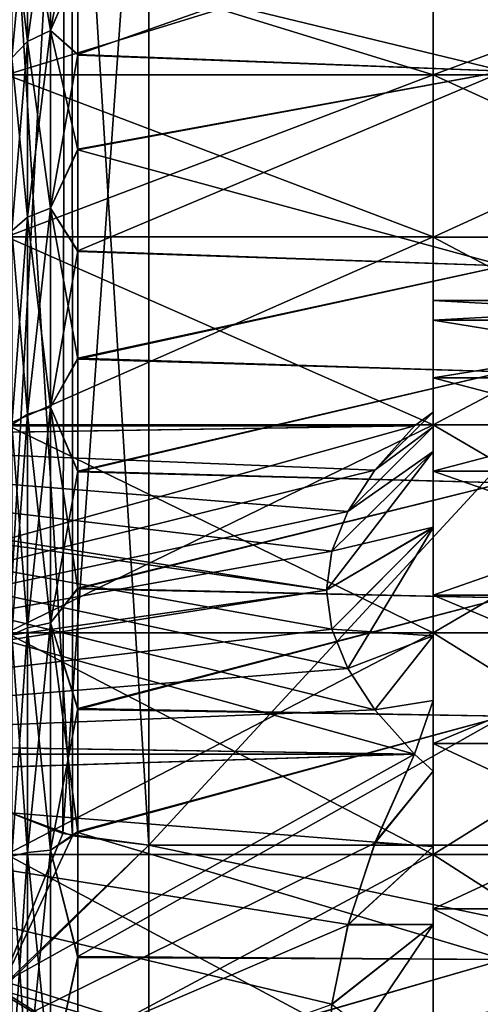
# Model space of a CAD drawing. Header units: metres. Extents: x 26 to 263, y -109 to 109.
# Tile 44 of 256: x 50 to 53, y -76 to -69. Entities that reach past the tile are written whole.
import ezdxf

# ---------------------------------------------------------------- set-up
doc = ezdxf.new("R2010")
doc.units = ezdxf.units.M
doc.layers.add('solid_500750', color=7, linetype='CONTINUOUS')

msp = doc.modelspace()

# ---------------------------------------------------------------- linework, layer by layer
at = {"layer": 'solid_500750'}
for points in [[(50.760601, -65.969872, -15.062011), (50.760601, -74.630127, -20.06201), (50.155594, -74.546371, -20.013655)], [(50.167454, -66.050171, -15.10837), (50.760601, -65.969872, -15.062011), (50.155594, -74.546371, -20.013655)], [(50.760601, -74.630127, 5.7226), (50.760601, -65.969872, 0.722599), (50.221989, -66.036423, 0.761022)], [(58.760601, -65.969872, -15.062011), (50.760601, -74.630127, -20.06201), (50.760601, -65.969872, -15.062011)], [(58.760601, -65.969872, -15.062011), (58.760601, -74.630127, -20.06201), (50.760601, -74.630127, -20.06201)], [(58.760601, -74.630127, 5.7226), (50.760601, -65.969872, 0.722599), (50.760601, -74.630127, 5.7226)], [(58.760601, -74.630127, 5.7226), (58.760601, -65.969872, 0.722599), (50.760601, -65.969872, 0.722599)], [(50.167454, -66.050171, -15.10837), (49.707775, -74.370796, -19.912285), (49.706978, -66.229179, -15.21172)], [(50.167454, -66.050171, -15.10837), (50.155594, -74.546371, -20.013655), (49.707775, -74.370796, -19.912285)], [(50.224606, -74.564514, 5.684717), (50.221989, -66.036423, 0.761022), (49.708607, -66.228943, 0.872175)], [(50.224606, -74.564514, 5.684717), (50.760601, -74.630127, 5.7226), (50.221989, -66.036423, 0.761022)], [(50.224606, -74.564514, 5.684717), (49.708607, -66.228943, 0.872175), (49.708195, -74.371254, 5.57314)], [(50.069256, -67.836113, -1.020332), (50.069256, -68.90229, 0.228003), (49.906906, -67.923912, -1.084121)], [(50.069256, -67.836113, -13.319079), (49.906906, -67.923912, -13.255289), (49.906906, -68.979034, -14.490675)], [(50.069256, -68.90229, -14.567414), (50.069256, -67.836113, -13.319079), (49.906906, -68.979034, -14.490675)], [(50.069256, -68.90229, -14.567414), (50.260601, -67.896309, -13.46478), (50.069256, -67.836113, -13.319079)], [(50.069256, -67.836113, -1.020332), (50.260601, -68.461143, -0.183835), (50.069256, -68.90229, 0.228003)], [(50.069256, -68.90229, -14.567414), (50.260601, -68.457077, -14.151005), (50.260601, -67.896309, -13.46478)], [(49.906906, -67.923912, -1.084121), (49.906906, -68.979034, 0.151264), (49.798508, -68.055328, -1.179599)], [(49.906906, -67.923912, -13.255289), (49.798508, -68.055328, -13.159812), (49.798508, -69.093887, -14.375814)], [(49.906906, -68.979034, -14.490675), (49.906906, -67.923912, -13.255289), (49.798508, -69.093887, -14.375814)], [(50.069256, -68.90229, 0.228003), (49.906906, -68.979034, 0.151264), (49.906906, -67.923912, -1.084121)], [(50.260601, -68.461143, -0.183835), (53.260601, -68.013855, -0.720747), (53.260601, -69.188683, 0.555443)], [(50.260601, -69.07135, -14.785257), (53.260601, -69.188683, -14.894855), (53.260601, -68.013855, -13.618665)], [(50.260601, -68.457077, -14.151005), (50.260601, -69.07135, -14.785257), (53.260601, -68.013855, -13.618665)], [(49.906906, -68.979034, 0.151264), (49.798508, -69.093887, 0.036404), (49.798508, -68.055328, -1.179599)], [(49.760601, -69.213806, -1.224308), (52.760601, -69.213806, -1.224308), (52.760601, -68.289268, -2.544705)], [(49.760601, -69.213806, -1.224308), (52.760601, -68.289268, -2.544705), (49.760601, -68.289268, -2.544705)], [(49.760601, -68.289268, -11.794705), (52.760601, -68.289268, -11.794705), (52.760601, -69.213806, -13.115103)], [(49.760601, -68.289268, -11.794705), (52.760601, -69.213806, -13.115103), (49.760601, -69.213806, -13.115103)], [(52.760601, -68.28923, -2.544783), (52.760601, -68.28923, -11.794628), (52.760601, -69.214035, -13.115409)], [(55.260601, -69.214035, -13.115409), (52.760601, -69.214035, -13.115409), (52.760601, -68.28923, -11.794628)], [(52.760601, -69.214035, -1.224002), (52.760601, -68.28923, -2.544783), (52.760601, -69.214035, -13.115409)], [(55.260601, -69.214035, -13.115409), (52.760601, -68.28923, -11.794628), (55.260601, -68.28923, -11.794628)], [(55.260601, -68.28923, -2.544783), (52.760601, -68.28923, -2.544783), (52.760601, -69.214035, -1.224002)], [(55.260601, -68.28923, -2.544783), (52.760601, -69.214035, -1.224002), (55.260601, -69.214035, -1.224002)], [(52.760601, -68.289268, -11.794705), (52.760601, -68.289268, -2.544705), (52.760601, -69.213806, -1.224308)], [(52.760601, -69.213806, -13.115103), (52.760601, -68.289268, -11.794705), (52.760601, -69.213806, -1.224308)], [(50.069256, -68.90229, -14.567414), (50.260601, -69.07135, -14.785257), (50.260601, -68.457077, -14.151005)], [(50.069256, -68.90229, 0.228003), (50.260601, -68.461143, -0.183835), (50.260601, -69.075768, 0.450037)], [(50.260601, -69.075768, 0.450037), (50.260601, -68.461143, -0.183835), (53.260601, -69.188683, 0.555443)], [(50.069256, -68.90229, 0.228003), (50.069256, -70.150627, 1.294181), (49.906906, -68.979034, 0.151264)], [(50.069256, -68.90229, -14.567414), (49.906906, -68.979034, -14.490675), (49.906906, -70.214417, -15.545794)], [(50.069256, -70.150627, -15.633593), (50.069256, -68.90229, -14.567414), (49.906906, -70.214417, -15.545794)], [(50.069256, -70.150627, -15.633593), (50.260601, -69.07135, -14.785257), (50.069256, -68.90229, -14.567414)], [(50.069256, -68.90229, 0.228003), (50.260601, -69.075768, 0.450037), (50.260601, -69.742302, 1.030698)], [(50.069256, -68.90229, 0.228003), (50.260601, -69.742302, 1.030698), (50.069256, -70.150627, 1.294181)], [(49.906906, -68.979034, 0.151264), (49.906906, -70.214417, 1.206382), (49.798508, -69.093887, 0.036404)], [(49.906906, -68.979034, -14.490675), (49.798508, -69.093887, -14.375814), (49.798508, -70.309891, -15.41438)], [(49.906906, -70.214417, -15.545794), (49.906906, -68.979034, -14.490675), (49.798508, -70.309891, -15.41438)], [(50.069256, -70.150627, 1.294181), (49.906906, -70.214417, 1.206382), (49.906906, -68.979034, 0.151264)], [(50.069256, -70.150627, -15.633593), (50.260601, -69.737541, -15.3663), (50.260601, -69.07135, -14.785257)], [(50.260601, -69.07135, -14.785257), (50.260601, -69.737541, -15.3663), (53.260601, -69.188683, -14.894855)], [(50.260601, -69.742302, 1.030698), (50.260601, -69.075768, 0.450037), (53.260601, -69.188683, 0.555443)], [(49.906906, -70.214417, 1.206382), (49.798508, -70.309891, 1.074969), (49.798508, -69.093887, 0.036404)], [(49.760601, -70.353973, -0.084106), (52.760601, -70.353973, -0.084106), (52.760601, -69.213806, -1.224308)], [(49.760601, -70.353973, -0.084106), (52.760601, -69.213806, -1.224308), (49.760601, -69.213806, -1.224308)], [(49.760601, -69.213806, -13.115103), (52.760601, -69.213806, -13.115103), (52.760601, -70.353973, -14.255304)], [(49.760601, -69.213806, -13.115103), (52.760601, -70.353973, -14.255304), (49.760601, -70.353973, -14.255304)], [(50.260601, -69.742302, 1.030698), (53.260601, -69.188683, 0.555443), (53.260601, -70.557266, 1.620677)], [(50.260601, -70.450989, -15.889745), (53.260601, -70.557266, -15.960088), (53.260601, -69.188683, -14.894855)], [(50.260601, -69.737541, -15.3663), (50.260601, -70.450989, -15.889745), (53.260601, -69.188683, -14.894855)], [(52.760601, -69.213806, -13.115103), (52.760601, -69.213806, -1.224308), (52.760601, -70.353973, -0.084106)], [(52.760601, -70.353973, -14.255304), (52.760601, -69.213806, -13.115103), (52.760601, -70.353973, -0.084106)], [(52.760601, -69.214035, -1.224002), (52.760601, -69.214035, -13.115409), (52.760601, -70.354134, -14.255543)], [(55.260601, -70.354134, -14.255543), (52.760601, -70.354134, -14.255543), (52.760601, -69.214035, -13.115409)], [(52.760601, -70.354134, -0.083868), (52.760601, -69.214035, -1.224002), (52.760601, -70.354134, -14.255543)], [(55.260601, -70.354134, -14.255543), (52.760601, -69.214035, -13.115409), (55.260601, -69.214035, -13.115409)], [(55.260601, -69.214035, -1.224002), (52.760601, -69.214035, -1.224002), (52.760601, -70.354134, -0.083868)], [(55.260601, -69.214035, -1.224002), (52.760601, -70.354134, -0.083868), (55.260601, -70.354134, -0.083868)], [(50.069256, -70.150627, -15.633593), (50.260601, -70.450989, -15.889745), (50.260601, -69.737541, -15.3663)], [(50.069256, -70.150627, 1.294181), (50.260601, -69.742302, 1.030698), (50.260601, -70.456078, 1.553746)], [(50.260601, -70.456078, 1.553746), (50.260601, -69.742302, 1.030698), (53.260601, -70.557266, 1.620677)], [(50.069256, -70.150627, 1.294181), (50.069256, -71.550377, 2.151951), (49.906906, -70.214417, 1.206382)], [(50.069256, -70.150627, -15.633593), (49.906906, -70.214417, -15.545794), (49.906906, -71.599648, -16.394665)], [(50.069256, -71.550377, -16.491362), (50.069256, -70.150627, -15.633593), (49.906906, -71.599648, -16.394665)], [(50.069256, -71.550377, -16.491362), (50.260601, -70.450989, -15.889745), (50.069256, -70.150627, -15.633593)], [(50.069256, -70.150627, 1.294181), (50.260601, -70.456078, 1.553746), (50.260601, -71.212151, 2.015269)], [(50.069256, -70.150627, 1.294181), (50.260601, -71.212151, 2.015269), (50.069256, -71.550377, 2.151951)], [(49.906906, -70.214417, 1.206382), (49.906906, -71.599648, 2.055254), (49.798508, -70.309891, 1.074969)], [(49.906906, -70.214417, -15.545794), (49.798508, -70.309891, -15.41438), (49.798508, -71.673393, -16.249933)], [(49.906906, -71.599648, -16.394665), (49.906906, -70.214417, -15.545794), (49.798508, -71.673393, -16.249933)], [(50.069256, -71.550377, 2.151951), (49.906906, -71.599648, 2.055254), (49.906906, -70.214417, 1.206382)], [(49.906906, -71.599648, 2.055254), (49.798508, -71.673393, 1.910522), (49.798508, -70.309891, 1.074969)], [(49.760601, -71.675056, 0.840936), (52.760601, -71.675056, 0.840936), (52.760601, -70.353973, -0.084106)], [(49.760601, -71.675056, 0.840936), (52.760601, -70.353973, -0.084106), (49.760601, -70.353973, -0.084106)], [(49.760601, -70.353973, -14.255304), (52.760601, -70.353973, -14.255304), (52.760601, -71.675056, -15.180346)], [(49.760601, -70.353973, -14.255304), (52.760601, -71.675056, -15.180346), (49.760601, -71.675056, -15.180346)], [(52.760601, -70.353973, -14.255304), (52.760601, -70.353973, -0.084106), (52.760601, -71.675056, 0.840936)], [(52.760601, -71.584808, -6.59611), (52.760601, -70.353973, -14.255304), (52.760601, -71.675056, 0.840936)], [(52.760601, -71.584831, -7.743467), (52.760601, -71.675056, -15.180346), (52.760601, -70.353973, -14.255304)], [(52.760601, -71.584808, -6.59611), (52.760601, -71.584831, -7.743467), (52.760601, -70.353973, -14.255304)], [(52.760601, -70.800026, -7.169705), (52.760601, -70.354134, -14.255543), (52.760601, -71.674911, -15.180385)], [(55.260601, -71.674911, -15.180385), (52.760601, -71.674911, -15.180385), (52.760601, -70.354134, -14.255543)], [(52.760601, -70.800026, -7.169705), (52.760601, -70.354134, -0.083868), (52.760601, -70.354134, -14.255543)], [(55.260601, -71.674911, -15.180385), (52.760601, -70.354134, -14.255543), (55.260601, -70.354134, -14.255543)], [(52.760601, -71.34465, -4.783439), (52.760601, -71.674911, 0.840974), (52.760601, -70.354134, -0.083868)], [(55.260601, -70.354134, -0.083868), (52.760601, -70.354134, -0.083868), (52.760601, -71.674911, 0.840974)], [(52.760601, -70.937904, -5.945895), (52.760601, -71.34465, -4.783439), (52.760601, -70.354134, -0.083868)], [(52.760601, -70.800026, -7.169705), (52.760601, -70.937904, -5.945895), (52.760601, -70.354134, -0.083868)], [(55.260601, -70.354134, -0.083868), (52.760601, -71.674911, 0.840974), (55.260601, -71.674911, 0.840974)], [(50.069256, -71.550377, -16.491362), (50.260601, -71.206779, -16.351702), (50.260601, -70.450989, -15.889745)], [(50.260601, -70.450989, -15.889745), (50.260601, -71.206779, -16.351702), (53.260601, -70.557266, -15.960088)], [(50.260601, -71.212151, 2.015269), (50.260601, -70.456078, 1.553746), (53.260601, -70.557266, 1.620677)], [(50.260601, -71.212151, 2.015269), (53.260601, -70.557266, 1.620677), (53.260601, -71.302658, 2.064759)], [(50.260601, -71.206779, -16.351702), (53.260601, -71.302658, -16.404171), (53.260601, -70.557266, -15.960088)], [(52.760601, -70.937904, -8.393517), (52.760601, -70.800026, -7.169705), (52.760601, -71.674911, -15.180385)], [(55.260601, -70.937904, -5.945895), (52.760601, -70.937904, -5.945895), (52.760601, -70.800026, -7.169705)], [(55.260601, -70.800026, -7.169705), (52.760601, -70.800026, -7.169705), (52.760601, -70.937904, -8.393517)], [(55.260601, -70.937904, -5.945895), (52.760601, -70.800026, -7.169705), (55.260601, -70.800026, -7.169705)], [(55.260601, -70.800026, -7.169705), (52.760601, -70.937904, -8.393517), (55.260601, -70.937904, -8.393517)], [(52.760601, -71.34465, -9.555972), (52.760601, -70.937904, -8.393517), (52.760601, -71.674911, -15.180385)], [(55.260601, -71.34465, -4.783439), (52.760601, -71.34465, -4.783439), (52.760601, -70.937904, -5.945895)], [(55.260601, -71.34465, -4.783439), (52.760601, -70.937904, -5.945895), (55.260601, -70.937904, -5.945895)], [(55.260601, -70.937904, -8.393517), (52.760601, -70.937904, -8.393517), (52.760601, -71.34465, -9.555972)], [(55.260601, -70.937904, -8.393517), (52.760601, -71.34465, -9.555972), (55.260601, -71.34465, -9.555972)], [(50.069256, -71.550377, -16.491362), (50.260601, -71.998985, -16.748394), (50.260601, -71.206779, -16.351702)], [(50.069256, -71.550377, 2.151951), (50.260601, -71.212151, 2.015269), (50.260601, -72.004593, 2.411499)], [(50.260601, -71.206779, -16.351702), (50.260601, -71.998985, -16.748394), (53.260601, -71.302658, -16.404171)], [(50.260601, -72.004593, 2.411499), (50.260601, -71.212151, 2.015269), (53.260601, -71.302658, 2.064759)], [(50.260601, -72.004593, 2.411499), (53.260601, -71.302658, 2.064759), (53.260601, -72.081902, 2.445755)], [(50.260601, -71.998985, -16.748394), (53.260601, -72.081902, -16.785166), (53.260601, -71.302658, -16.404171)], [(52.760601, -71.999863, -10.598791), (52.760601, -71.34465, -9.555972), (52.760601, -71.674911, -15.180385)], [(52.760601, -71.34465, -4.783439), (52.760601, -71.999863, -3.74062), (52.760601, -71.674911, 0.840974)], [(55.260601, -71.999863, -3.74062), (52.760601, -71.999863, -3.74062), (52.760601, -71.34465, -4.783439)], [(55.260601, -71.999863, -3.74062), (52.760601, -71.34465, -4.783439), (55.260601, -71.34465, -4.783439)], [(55.260601, -71.34465, -9.555972), (52.760601, -71.34465, -9.555972), (52.760601, -71.999863, -10.598791)], [(55.260601, -71.34465, -9.555972), (52.760601, -71.999863, -10.598791), (55.260601, -71.999863, -10.598791)], [(50.069256, -71.550377, 2.151951), (50.069256, -73.067085, 2.78019), (49.906906, -71.599648, 2.055254)], [(50.069256, -71.550377, -16.491362), (49.906906, -71.599648, -16.394665), (49.906906, -73.100616, -17.016388)], [(50.069256, -73.067085, -17.119602), (50.069256, -71.550377, -16.491362), (49.906906, -73.100616, -17.016388)], [(50.069256, -73.067085, -17.119602), (50.260601, -71.998985, -16.748394), (50.069256, -71.550377, -16.491362)], [(50.069256, -71.550377, 2.151951), (50.260601, -72.004593, 2.411499), (50.260601, -72.827248, 2.739381)], [(50.069256, -71.550377, 2.151951), (50.260601, -72.827248, 2.739381), (50.069256, -73.067085, 2.78019)], [(49.906906, -71.599648, 2.055254), (49.906906, -73.100616, 2.676976), (49.798508, -71.673393, 1.910522)], [(49.906906, -71.599648, -16.394665), (49.798508, -71.673393, -16.249933), (49.798508, -73.150818, -16.8619)], [(49.906906, -73.100616, -17.016388), (49.906906, -71.599648, -16.394665), (49.798508, -73.150818, -16.8619)], [(50.069256, -73.067085, 2.78019), (49.906906, -73.100616, 2.676976), (49.906906, -71.599648, 2.055254)], [(52.350906, -71.993546, -6.628707), (52.760601, -71.584808, -6.59611), (52.760601, -71.688835, -6.029668)], [(52.350906, -71.993546, -6.628707), (52.629406, -71.681198, -7.169705), (52.760601, -71.584808, -6.59611)], [(52.350906, -71.993546, -7.710703), (52.760601, -71.688881, -8.30991), (52.760601, -71.584831, -7.743467)], [(52.629406, -71.681198, -7.169705), (52.350906, -71.993546, -7.710703), (52.760601, -71.584831, -7.743467)], [(52.629406, -71.681198, -7.169705), (52.760601, -71.584831, -7.743467), (52.760601, -71.584808, -6.59611)], [(52.760601, -71.688835, -6.029668), (52.760601, -71.584808, -6.59611), (52.760601, -71.675056, 0.840936)], [(52.760601, -71.584831, -7.743467), (52.760601, -71.688881, -8.30991), (52.760601, -71.675056, -15.180346)], [(44.660599, -71.681198, -7.169705), (44.760601, -71.805122, -7.384348), (52.010601, -72.835899, -9.169704)], [(52.629406, -71.681198, -7.169705), (44.760601, -71.805122, -6.955062), (44.660599, -71.805122, -6.955062)], [(44.660599, -71.681198, -7.169705), (52.629406, -71.681198, -7.169705), (44.660599, -71.805122, -6.955062)], [(44.660599, -71.681198, -7.169705), (52.010601, -72.835899, -9.169704), (52.04792, -72.562065, -8.695408)], [(44.660599, -71.681198, -7.169705), (52.04792, -72.562065, -8.695408), (52.160271, -72.283691, -8.213251)], [(44.660599, -71.681198, -7.169705), (52.160271, -72.283691, -8.213251), (52.350906, -71.993546, -7.710703)], [(44.660599, -71.681198, -7.169705), (52.350906, -71.993546, -7.710703), (52.629406, -71.681198, -7.169705)], [(52.629406, -71.681198, -7.169705), (44.760601, -73.866676, -3.384348), (44.760601, -71.805122, -6.955062)], [(52.350906, -71.993546, -6.628707), (44.760601, -73.866676, -3.384348), (52.629406, -71.681198, -7.169705)], [(49.760601, -73.136703, 1.522502), (52.760601, -73.136703, 1.522502), (52.760601, -71.675056, 0.840936)], [(49.760601, -73.136703, 1.522502), (52.760601, -71.675056, 0.840936), (49.760601, -71.675056, 0.840936)], [(49.760601, -71.675056, -15.180346), (52.760601, -71.675056, -15.180346), (52.760601, -73.136703, -15.861913)], [(49.760601, -71.675056, -15.180346), (52.760601, -73.136703, -15.861913), (49.760601, -73.136703, -15.861913)], [(49.906906, -73.100616, 2.676976), (49.798508, -73.150818, 2.52249), (49.798508, -71.673393, 1.910522)], [(52.160267, -72.283691, -6.126158), (52.760601, -71.688835, -6.029668), (52.760601, -71.860817, -5.479948)], [(52.160267, -72.283691, -6.126158), (52.350906, -71.993546, -6.628707), (52.760601, -71.688835, -6.029668)], [(52.160271, -72.283691, -8.213251), (52.760601, -71.860878, -8.859623), (52.760601, -71.688881, -8.30991)], [(52.350906, -71.993546, -7.710703), (52.160271, -72.283691, -8.213251), (52.760601, -71.688881, -8.30991)], [(52.760601, -71.999863, -10.598791), (52.760601, -71.674911, -15.180385), (52.760601, -73.13623, -15.861831)], [(55.260601, -73.13623, -15.861831), (52.760601, -73.13623, -15.861831), (52.760601, -71.674911, -15.180385)], [(55.260601, -73.13623, -15.861831), (52.760601, -71.674911, -15.180385), (55.260601, -71.674911, -15.180385)], [(52.760601, -72.870705, -2.869727), (52.760601, -73.13623, 1.52242), (52.760601, -71.674911, 0.840974)], [(55.260601, -71.674911, 0.840974), (52.760601, -71.674911, 0.840974), (52.760601, -73.13623, 1.52242)], [(52.760601, -71.999863, -3.74062), (52.760601, -72.870705, -2.869727), (52.760601, -71.674911, 0.840974)], [(55.260601, -71.674911, 0.840974), (52.760601, -73.13623, 1.52242), (55.260601, -73.13623, 1.52242)], [(52.760601, -71.688835, -6.029668), (52.760601, -71.675056, 0.840936), (52.760601, -73.136703, 1.522502)], [(52.760601, -72.395042, -9.87411), (52.760601, -73.136703, -15.861913), (52.760601, -71.675056, -15.180346)], [(52.760601, -71.860878, -8.859623), (52.760601, -72.395042, -9.87411), (52.760601, -71.675056, -15.180346)], [(52.760601, -71.688881, -8.30991), (52.760601, -71.860878, -8.859623), (52.760601, -71.675056, -15.180346)], [(52.760601, -71.860817, -5.479948), (52.760601, -71.688835, -6.029668), (52.760601, -73.136703, 1.522502)], [(52.629406, -73.990601, -11.169705), (44.760601, -71.805122, -7.384348), (44.760601, -73.866676, -10.955063)], [(52.350906, -73.678253, -10.628707), (44.760601, -71.805122, -7.384348), (52.629406, -73.990601, -11.169705)], [(52.160267, -73.388107, -10.126158), (44.760601, -71.805122, -7.384348), (52.350906, -73.678253, -10.628707)], [(52.04792, -73.109734, -9.644), (44.760601, -71.805122, -7.384348), (52.160267, -73.388107, -10.126158)], [(52.010601, -72.835899, -9.169704), (44.760601, -71.805122, -7.384348), (52.04792, -73.109734, -9.644)], [(52.010601, -72.835899, -9.169704), (52.760601, -72.395042, -9.87411), (52.760601, -71.860878, -8.859623)], [(52.04792, -72.562065, -8.695408), (52.010601, -72.835899, -9.169704), (52.760601, -71.860878, -8.859623)], [(52.04792, -72.562065, -5.644), (52.760601, -71.860817, -5.479948), (52.760601, -72.394951, -4.465431)], [(52.04792, -72.562065, -5.644), (52.160267, -72.283691, -6.126158), (52.760601, -71.860817, -5.479948)], [(52.160271, -72.283691, -8.213251), (52.04792, -72.562065, -8.695408), (52.760601, -71.860878, -8.859623)], [(52.760601, -72.394951, -4.465431), (52.760601, -71.860817, -5.479948), (52.760601, -73.136703, 1.522502)], [(52.160267, -72.283691, -6.126158), (44.760601, -73.866676, -3.384348), (52.350906, -71.993546, -6.628707)], [(50.069256, -73.067085, -17.119602), (50.260601, -72.821457, -17.076759), (50.260601, -71.998985, -16.748394)], [(50.260601, -71.998985, -16.748394), (50.260601, -72.821457, -17.076759), (53.260601, -72.081902, -16.785166)], [(50.260601, -72.827248, 2.739381), (50.260601, -72.004593, 2.411499), (53.260601, -72.081902, 2.445755)], [(52.760601, -72.870705, -11.469684), (52.760601, -71.999863, -10.598791), (52.760601, -73.13623, -15.861831)], [(55.260601, -72.870705, -2.869727), (52.760601, -72.870705, -2.869727), (52.760601, -71.999863, -3.74062)], [(55.260601, -72.870705, -2.869727), (52.760601, -71.999863, -3.74062), (55.260601, -71.999863, -3.74062)], [(55.260601, -71.999863, -10.598791), (52.760601, -71.999863, -10.598791), (52.760601, -72.870705, -11.469684)], [(55.260601, -71.999863, -10.598791), (52.760601, -72.870705, -11.469684), (55.260601, -72.870705, -11.469684)], [(50.260601, -72.827248, 2.739381), (53.260601, -72.081902, 2.445755), (53.260601, -72.890938, 2.761458)], [(50.260601, -72.821457, -17.076759), (53.260601, -72.890938, -17.10087), (53.260601, -72.081902, -16.785166)], [(52.04792, -72.562065, -5.644), (44.760601, -73.866676, -3.384348), (52.160267, -72.283691, -6.126158)], [(52.010601, -72.835899, -5.169704), (52.04792, -72.562065, -5.644), (52.760601, -72.394951, -4.465431)], [(52.04792, -73.109734, -4.695408), (52.010601, -72.835899, -5.169704), (52.760601, -72.394951, -4.465431)], [(52.010601, -72.835899, -9.169704), (52.04792, -73.109734, -9.644), (52.760601, -72.395042, -9.87411)], [(52.04792, -73.109734, -4.695408), (52.760601, -72.394951, -4.465431), (52.760601, -73.157043, -3.608246)], [(52.04792, -73.109734, -9.644), (52.160267, -73.388107, -10.126158), (52.760601, -72.395042, -9.87411)], [(52.160267, -73.388107, -10.126158), (52.760601, -73.157181, -10.731286), (52.760601, -72.395042, -9.87411)], [(52.760601, -73.157043, -3.608246), (52.760601, -72.394951, -4.465431), (52.760601, -73.136703, 1.522502)], [(52.760601, -72.395042, -9.87411), (52.760601, -73.157181, -10.731286), (52.760601, -73.136703, -15.861913)], [(52.010601, -72.835899, -5.169704), (44.760601, -73.866676, -3.384348), (52.04792, -72.562065, -5.644)], [(44.660599, -73.990601, -3.169705), (44.760601, -73.866676, -3.384348), (52.010601, -72.835899, -5.169704)], [(44.660599, -73.990601, -3.169705), (52.010601, -72.835899, -5.169704), (52.04792, -73.109734, -4.695408)], [(50.069256, -73.067085, -17.119602), (50.260601, -73.668488, -17.334602), (50.260601, -72.821457, -17.076759)], [(50.069256, -73.067085, 2.78019), (50.260601, -72.827248, 2.739381), (50.260601, -73.674423, 2.996727)], [(50.260601, -72.821457, -17.076759), (50.260601, -73.668488, -17.334602), (53.260601, -72.890938, -17.10087)], [(50.260601, -73.674423, 2.996727), (50.260601, -72.827248, 2.739381), (53.260601, -72.890938, 2.761458)], [(52.760601, -73.913528, -12.124974), (52.760601, -72.870705, -11.469684), (52.760601, -73.13623, -15.861831)], [(52.760601, -72.870705, -2.869727), (52.760601, -73.913528, -2.214437), (52.760601, -73.13623, 1.52242)], [(55.260601, -73.913528, -2.214437), (52.760601, -73.913528, -2.214437), (52.760601, -72.870705, -2.869727)], [(55.260601, -73.913528, -2.214437), (52.760601, -72.870705, -2.869727), (55.260601, -72.870705, -2.869727)], [(55.260601, -72.870705, -11.469684), (52.760601, -72.870705, -11.469684), (52.760601, -73.913528, -12.124974)], [(55.260601, -72.870705, -11.469684), (52.760601, -73.913528, -12.124974), (55.260601, -73.913528, -12.124974)], [(50.260601, -73.674423, 2.996727), (53.260601, -72.890938, 2.761458), (53.260601, -73.722458, 3.00895)], [(50.260601, -73.668488, -17.334602), (53.260601, -73.722458, -17.34836), (53.260601, -72.890938, -17.10087)], [(50.069256, -73.067085, 2.78019), (50.069256, -74.663391, 3.16343), (49.906906, -73.100616, 2.676976)], [(50.069256, -73.067085, -17.119602), (49.906906, -73.100616, -17.016388), (49.906906, -74.680367, -17.395651)], [(50.069256, -74.663391, -17.502842), (50.069256, -73.067085, -17.119602), (49.906906, -74.680367, -17.395651)], [(50.069256, -74.663391, -17.502842), (50.260601, -73.668488, -17.334602), (50.069256, -73.067085, -17.119602)], [(50.069256, -73.067085, 2.78019), (50.260601, -73.674423, 2.996727), (50.260601, -74.540108, 3.181757)], [(50.069256, -73.067085, 2.78019), (50.260601, -74.540108, 3.181757), (50.069256, -74.663391, 3.16343)], [(44.660599, -73.990601, -3.169705), (52.04792, -73.109734, -4.695408), (52.160271, -73.388107, -4.213251)], [(49.760601, -74.694229, 1.939816), (52.760601, -74.694229, 1.939816), (52.760601, -73.136703, 1.522502)], [(49.760601, -74.694229, 1.939816), (52.760601, -73.136703, 1.522502), (49.760601, -73.136703, 1.522502)], [(49.760601, -73.136703, -15.861913), (52.760601, -73.136703, -15.861913), (52.760601, -74.694229, -16.279228)], [(49.760601, -73.136703, -15.861913), (52.760601, -74.694229, -16.279228), (49.760601, -74.694229, -16.279228)], [(49.906906, -73.100616, 2.676976), (49.906906, -74.680367, 3.056241), (49.798508, -73.150818, 2.52249)], [(49.906906, -73.100616, -17.016388), (49.798508, -73.150818, -16.8619), (49.798508, -74.70578, -17.235216)], [(49.906906, -74.680367, -17.395651), (49.906906, -73.100616, -17.016388), (49.798508, -74.70578, -17.235216)], [(49.906906, -74.680367, 3.056241), (49.798508, -74.70578, 2.895804), (49.798508, -73.150818, 2.52249)], [(50.069256, -74.663391, 3.16343), (49.906906, -74.680367, 3.056241), (49.906906, -73.100616, 2.676976)], [(52.160271, -73.388107, -4.213251), (52.04792, -73.109734, -4.695408), (52.760601, -73.157043, -3.608246)], [(52.160267, -73.388107, -10.126158), (52.350906, -73.678253, -10.628707), (52.760601, -73.157181, -10.731286)], [(52.350906, -73.678253, -3.710703), (52.160271, -73.388107, -4.213251), (52.760601, -73.157043, -3.608246)], [(52.350906, -73.678253, -3.710703), (52.760601, -73.157043, -3.608246), (52.760601, -73.612221, -3.253484)], [(52.350906, -73.678253, -10.628707), (52.760601, -73.612389, -11.086042), (52.760601, -73.157181, -10.731286)], [(52.760601, -73.913528, -12.124974), (52.760601, -73.13623, -15.861831), (52.760601, -74.693703, -16.279167)], [(55.260601, -74.693703, -16.279167), (52.760601, -74.693703, -16.279167), (52.760601, -73.13623, -15.861831)], [(55.260601, -74.693703, -16.279167), (52.760601, -73.13623, -15.861831), (55.260601, -73.13623, -15.861831)], [(52.760601, -73.913528, -2.214437), (52.760601, -74.693703, 1.939757), (52.760601, -73.13623, 1.52242)], [(55.260601, -73.13623, 1.52242), (52.760601, -73.13623, 1.52242), (52.760601, -74.693703, 1.939757)], [(55.260601, -73.13623, 1.52242), (52.760601, -74.693703, 1.939757), (55.260601, -74.693703, 1.939757)], [(52.760601, -73.157043, -3.608246), (52.760601, -73.136703, 1.522502), (52.760601, -74.694229, 1.939816)], [(52.760601, -74.638168, -11.61937), (52.760601, -74.694229, -16.279228), (52.760601, -73.136703, -15.861913)], [(52.760601, -74.109116, -11.384255), (52.760601, -74.638168, -11.61937), (52.760601, -73.136703, -15.861913)], [(52.760601, -73.612389, -11.086042), (52.760601, -74.109116, -11.384255), (52.760601, -73.136703, -15.861913)], [(52.760601, -73.157181, -10.731286), (52.760601, -73.612389, -11.086042), (52.760601, -73.136703, -15.861913)], [(52.760601, -73.612221, -3.253484), (52.760601, -73.157043, -3.608246), (52.760601, -74.694229, 1.939816)], [(44.660599, -73.990601, -3.169705), (52.160271, -73.388107, -4.213251), (52.350906, -73.678253, -3.710703)], [(52.350906, -73.678253, -3.710703), (52.760601, -73.612221, -3.253484), (52.629406, -73.990601, -3.169705)], [(52.350906, -73.678253, -10.628707), (52.629406, -73.990601, -11.169705), (52.760601, -73.612389, -11.086042)], [(52.629406, -73.990601, -3.169705), (52.760601, -73.612221, -3.253484), (52.760601, -74.108925, -2.955254)], [(52.629406, -73.990601, -11.169705), (52.760601, -74.109116, -11.384255), (52.760601, -73.612389, -11.086042)], [(52.760601, -74.108925, -2.955254), (52.760601, -73.612221, -3.253484), (52.760601, -74.694229, 1.939816)], [(44.660599, -73.990601, -3.169705), (52.350906, -73.678253, -3.710703), (52.629406, -73.990601, -3.169705)], [(50.069256, -74.663391, -17.502842), (50.260601, -74.534065, -17.520138), (50.260601, -73.668488, -17.334602)], [(50.260601, -73.668488, -17.334602), (50.260601, -74.534065, -17.520138), (53.260601, -73.722458, -17.34836)], [(50.260601, -74.540108, 3.181757), (50.260601, -73.674423, 2.996727), (53.260601, -73.722458, 3.00895)], [(50.260601, -74.540108, 3.181757), (53.260601, -73.722458, 3.00895), (53.260601, -75.433235, 3.294441)], [(50.260601, -75.412315, -17.632114), (53.260601, -75.433235, -17.633852), (53.260601, -73.722458, -17.34836)], [(50.260601, -74.534065, -17.520138), (50.260601, -75.412315, -17.632114), (53.260601, -73.722458, -17.34836)], [(52.629406, -73.990601, -11.169705), (44.760601, -73.866676, -10.955063), (44.660599, -73.866676, -10.955063)], [(44.660599, -73.990601, -11.169705), (52.629406, -73.990601, -11.169705), (44.660599, -73.866676, -10.955063)], [(52.760601, -75.076057, -12.531789), (52.760601, -73.913528, -12.124974), (52.760601, -74.693703, -16.279167)], [(52.760601, -73.913528, -2.214437), (52.760601, -75.076057, -1.807622), (52.760601, -74.693703, 1.939757)], [(55.260601, -75.076057, -1.807622), (52.760601, -75.076057, -1.807622), (52.760601, -73.913528, -2.214437)], [(55.260601, -75.076057, -1.807622), (52.760601, -73.913528, -2.214437), (55.260601, -73.913528, -2.214437)], [(55.260601, -73.913528, -12.124974), (52.760601, -73.913528, -12.124974), (52.760601, -75.076057, -12.531789)], [(55.260601, -73.913528, -12.124974), (52.760601, -75.076057, -12.531789), (55.260601, -75.076057, -12.531789)], [(52.629406, -73.990601, -3.169705), (44.760601, -74.238449, -3.169705), (44.660599, -74.238449, -3.169705)], [(44.660599, -73.990601, -11.169705), (44.760601, -74.238449, -11.169705), (52.010601, -76.300003, -11.169705)], [(44.660599, -73.990601, -3.169705), (52.629406, -73.990601, -3.169705), (44.660599, -74.238449, -3.169705)], [(44.660599, -73.990601, -11.169705), (52.010601, -76.300003, -11.169705), (52.048748, -75.746117, -11.169705)], [(44.660599, -73.990601, -11.169705), (52.048748, -75.746117, -11.169705), (52.162754, -75.186127, -11.169705)], [(44.660599, -73.990601, -11.169705), (52.162754, -75.186127, -11.169705), (52.353764, -74.607811, -11.169705)], [(44.660599, -73.990601, -11.169705), (52.353764, -74.607811, -11.169705), (52.629406, -73.990601, -11.169705)], [(52.629406, -73.990601, -3.169705), (44.760601, -78.361549, -3.169705), (44.760601, -74.238449, -3.169705)], [(52.351967, -74.612411, -3.169705), (44.760601, -78.361549, -3.169705), (52.629406, -73.990601, -3.169705)], [(52.351967, -74.612411, -3.169705), (52.629406, -73.990601, -3.169705), (52.760601, -74.108925, -2.955254)], [(52.629406, -73.990601, -11.169705), (52.353764, -74.607811, -11.169705), (52.760601, -74.109116, -11.384255)], [(52.351967, -74.612411, -3.169705), (52.760601, -74.108925, -2.955254), (52.760601, -74.637993, -2.720105)], [(52.353764, -74.607811, -11.169705), (52.760601, -74.638168, -11.61937), (52.760601, -74.109116, -11.384255)], [(52.760601, -74.637993, -2.720105), (52.760601, -74.108925, -2.955254), (52.760601, -74.694229, 1.939816)], [(52.629406, -78.609398, -11.169705), (44.760601, -74.238449, -11.169705), (44.760601, -78.361549, -11.169705)], [(52.351967, -77.987587, -11.169705), (44.760601, -74.238449, -11.169705), (52.629406, -78.609398, -11.169705)], [(52.161209, -77.408134, -11.169705), (44.760601, -74.238449, -11.169705), (52.351967, -77.987587, -11.169705)], [(52.048252, -76.85022, -11.169705), (44.760601, -74.238449, -11.169705), (52.161209, -77.408134, -11.169705)], [(52.010601, -76.300003, -11.169705), (44.760601, -74.238449, -11.169705), (52.048252, -76.85022, -11.169705)], [(49.708447, -75.641899, -20.040936), (49.707775, -74.370796, -19.912285), (50.155594, -74.546371, -20.013655)], [(50.224606, -74.564514, 5.684717), (49.708195, -74.371254, 5.57314), (49.708447, -75.659615, 5.702419)], [(50.069256, -74.663391, -17.502842), (50.260601, -75.412315, -17.632114), (50.260601, -74.534065, -17.520138)], [(50.069256, -74.663391, 3.16343), (50.260601, -74.540108, 3.181757), (50.260601, -75.418419, 3.293221)], [(50.260601, -75.418419, 3.293221), (50.260601, -74.540108, 3.181757), (53.260601, -75.433235, 3.294441)], [(52.161209, -75.191864, -3.169705), (44.760601, -78.361549, -3.169705), (52.351967, -74.612411, -3.169705)], [(49.708447, -75.641899, -20.040936), (50.155594, -74.546371, -20.013655), (50.760601, -74.630127, -20.06201)], [(50.224606, -74.564514, 5.684717), (49.708447, -75.659615, 5.702419), (50.760601, -74.630127, 5.7226)], [(52.161209, -75.191864, -3.169705), (52.351967, -74.612411, -3.169705), (52.760601, -74.637993, -2.720105)], [(52.353764, -74.607811, -11.169705), (52.162754, -75.186127, -11.169705), (52.760601, -74.638168, -11.61937)], [(49.708447, -75.641899, -20.040936), (50.760601, -74.630127, -20.06201), (50.760601, -76.300003, -20.169706)], [(49.708447, -75.659615, 5.702419), (50.760601, -76.300003, 5.830295), (50.760601, -74.630127, 5.7226)], [(49.906906, -74.680367, 3.056241), (49.906906, -76.300003, 3.183708), (49.798508, -74.70578, 2.895804)], [(49.906906, -74.680367, -17.395651), (49.798508, -74.70578, -17.235216), (49.798508, -76.300003, -17.360683)], [(49.906906, -76.300003, -17.523119), (49.906906, -74.680367, -17.395651), (49.798508, -76.300003, -17.360683)], [(50.069256, -74.663391, 3.16343), (50.069256, -76.300003, 3.292234), (49.906906, -74.680367, 3.056241)], [(50.069256, -74.663391, -17.502842), (49.906906, -74.680367, -17.395651), (49.906906, -76.300003, -17.523119)], [(50.069256, -76.300003, -17.631645), (50.069256, -74.663391, -17.502842), (49.906906, -76.300003, -17.523119)], [(50.069256, -76.300003, 3.292234), (49.906906, -76.300003, 3.183708), (49.906906, -74.680367, 3.056241)], [(50.069256, -76.300003, -17.631645), (50.260601, -75.412315, -17.632114), (50.069256, -74.663391, -17.502842)], [(50.069256, -74.663391, 3.16343), (50.260601, -75.418419, 3.293221), (50.069256, -76.300003, 3.292234)], [(58.760601, -76.300003, -20.169706), (50.760601, -76.300003, -20.169706), (50.760601, -74.630127, -20.06201)], [(58.760601, -74.630127, -20.06201), (58.760601, -76.300003, -20.169706), (50.760601, -74.630127, -20.06201)], [(58.760601, -74.630127, 5.7226), (50.760601, -74.630127, 5.7226), (50.760601, -76.300003, 5.830295)], [(58.760601, -76.300003, 5.830295), (58.760601, -74.630127, 5.7226), (50.760601, -76.300003, 5.830295)], [(52.161209, -75.191864, -3.169705), (52.760601, -74.637993, -2.720105), (52.760601, -75.186485, -2.552304)], [(52.162754, -75.186127, -11.169705), (52.760601, -75.186607, -11.787138), (52.760601, -74.638168, -11.61937)], [(52.760601, -75.186485, -2.552304), (52.760601, -74.637993, -2.720105), (52.760601, -74.694229, 1.939816)], [(52.760601, -74.638168, -11.61937), (52.760601, -75.186607, -11.787138), (52.760601, -74.694229, -16.279228)], [(49.760601, -74.694229, -16.279228), (52.760601, -74.694229, -16.279228), (52.760601, -76.300003, -16.419706)], [(49.760601, -74.694229, -16.279228), (52.760601, -76.300003, -16.419706), (49.760601, -76.300003, -16.419706)], [(49.760601, -76.300003, 2.080295), (52.760601, -76.300003, 2.080295), (52.760601, -74.694229, 1.939816)], [(49.760601, -76.300003, 2.080295), (52.760601, -74.694229, 1.939816), (49.760601, -74.694229, 1.939816)], [(49.906906, -76.300003, 3.183708), (49.798508, -76.300003, 3.021272), (49.798508, -74.70578, 2.895804)], [(52.760601, -76.300003, 2.080295), (52.760601, -74.693703, 1.939757), (52.760601, -76.300003, -1.669706)], [(52.760601, -75.076057, -1.807622), (52.760601, -76.300003, -1.669706), (52.760601, -74.693703, 1.939757)], [(52.760601, -75.076057, -12.531789), (52.760601, -74.693703, -16.279167), (52.760601, -76.300003, -16.419706)], [(55.260601, -76.300003, -16.419706), (52.760601, -76.300003, -16.419706), (52.760601, -74.693703, -16.279167)], [(55.260601, -74.693703, -16.279167), (55.260601, -76.300003, -16.419706), (52.760601, -74.693703, -16.279167)], [(55.260601, -74.693703, 1.939757), (52.760601, -74.693703, 1.939757), (52.760601, -76.300003, 2.080295)], [(55.260601, -74.693703, 1.939757), (52.760601, -76.300003, 2.080295), (55.260601, -76.300003, 2.080295)], [(52.760601, -76.300003, -11.919705), (52.760601, -76.300003, -16.419706), (52.760601, -74.694229, -16.279228)], [(52.760601, -75.186485, -2.552304), (52.760601, -74.694229, 1.939816), (52.760601, -76.300003, 2.080295)], [(52.760601, -75.186607, -11.787138), (52.760601, -76.300003, -11.919705), (52.760601, -74.694229, -16.279228)], [(55.260601, -75.076057, -12.531789), (52.760601, -76.300003, -12.669705), (55.260601, -76.300003, -12.669705)], [(52.760601, -75.076057, -1.807622), (55.260601, -76.300003, -1.669706), (52.760601, -76.300003, -1.669706)], [(55.260601, -75.076057, -1.807622), (55.260601, -76.300003, -1.669706), (52.760601, -75.076057, -1.807622)], [(52.760601, -75.076057, -12.531789), (52.760601, -76.300003, -16.419706), (52.760601, -76.300003, -12.669705)], [(55.260601, -75.076057, -12.531789), (52.760601, -75.076057, -12.531789), (52.760601, -76.300003, -12.669705)], [(52.048252, -75.749779, -3.169705), (44.760601, -78.361549, -3.169705), (52.161209, -75.191864, -3.169705)], [(52.010601, -76.300003, -11.169705), (52.760601, -76.300003, -11.919705), (52.760601, -75.186607, -11.787138)], [(52.048748, -75.746117, -11.169705), (52.010601, -76.300003, -11.169705), (52.760601, -75.186607, -11.787138)], [(52.048252, -75.749779, -3.169705), (52.760601, -75.186485, -2.552304), (52.760601, -76.300003, -2.419705)], [(52.048252, -75.749779, -3.169705), (52.161209, -75.191864, -3.169705), (52.760601, -75.186485, -2.552304)], [(52.162754, -75.186127, -11.169705), (52.048748, -75.746117, -11.169705), (52.760601, -75.186607, -11.787138)], [(52.760601, -75.186485, -2.552304), (52.760601, -76.300003, 2.080295), (52.760601, -76.300003, -2.419705)], [(50.069256, -76.300003, -17.631645), (50.260601, -76.296936, -17.669704), (50.260601, -75.412315, -17.632114)], [(50.069256, -76.300003, 3.292234), (50.260601, -75.418419, 3.293221), (50.260601, -76.30307, 3.330294)], [(50.260601, -75.412315, -17.632114), (50.260601, -76.296936, -17.669704), (53.260601, -75.433235, -17.633852)], [(50.260601, -76.30307, 3.330294), (50.260601, -75.418419, 3.293221), (53.260601, -75.433235, 3.294441)], [(50.260601, -76.30307, 3.330294), (53.260601, -75.433235, 3.294441), (53.260601, -77.166763, 3.294441)], [(50.260601, -76.296936, -17.669704), (53.260601, -77.166763, -17.633852), (53.260601, -75.433235, -17.633852)], [(49.708447, -76.940384, -20.04183), (49.708447, -75.641899, -20.040936), (50.760601, -76.300003, -20.169706)], [(49.708447, -75.659615, 5.702419), (49.708447, -76.958099, 5.701525), (50.760601, -76.300003, 5.830295)]]:
    msp.add_3dface(points, dxfattribs=at)

doc.saveas('drawing.dxf')
